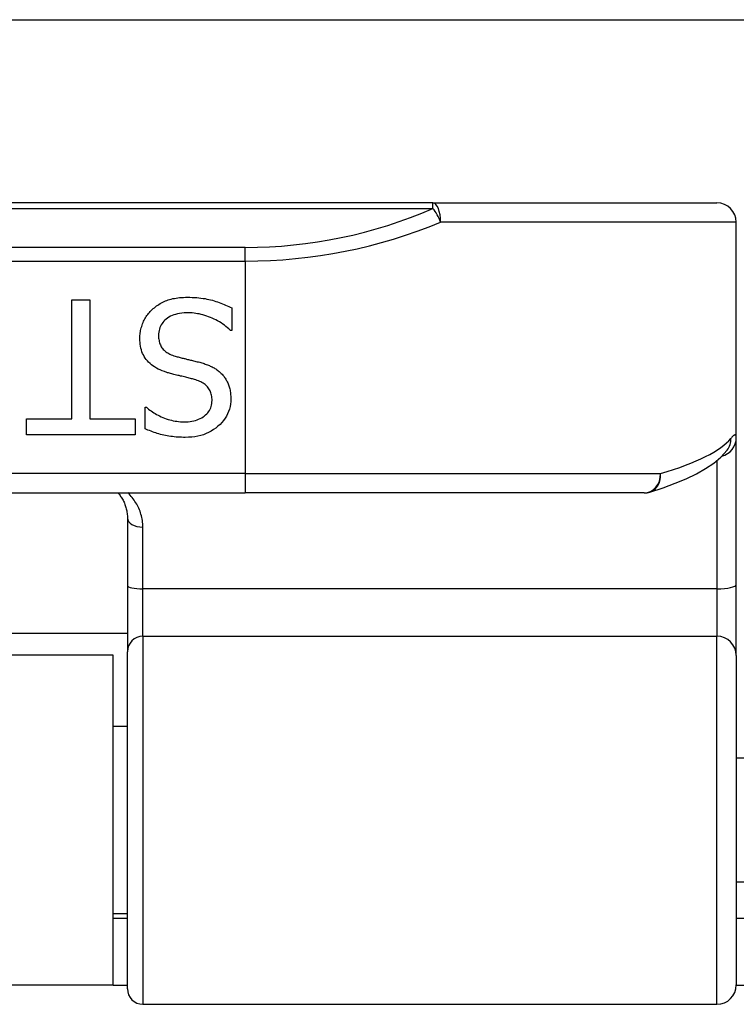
# Model space of a CAD drawing. Header units: inches. Extents: x 15 to 513, y 46 to 241.
# Tile 80 of 198: x 74.204 to 74.934, y 132.14 to 133.143. Entities that reach past the tile are written whole.
import ezdxf

# ---------------------------------------------------------------- set-up
doc = ezdxf.new("R2010")
doc.units = ezdxf.units.IN
doc.header["$MEASUREMENT"] = 0
doc.layers.add('Visible Edges(ANSI)', color=7, linetype='Continuous', lineweight=25)
doc.layers.add('Visible Tangent Edges(ANSI)', color=7, linetype='Continuous', lineweight=25)

msp = doc.modelspace()

# ---------------------------------------------------------------- linework, layer by layer
at = {"layer": 'Visible Edges(ANSI)'}
for p, q in [((70.3676, 133.1428), (122.3036, 133.1428)), ((74.6252, 132.9563), (72.743, 132.9563)), ((74.6252, 132.9563), (74.9144, 132.9563)), ((74.9341, 132.7172), (74.9341, 132.9366)), ((74.2576, 132.8577), (74.2759, 132.8577)), ((74.2576, 132.7363), (74.2576, 132.8577)), ((74.2759, 132.8577), (74.2759, 132.7363)), ((74.4204, 132.8495), (74.4204, 132.8265)), ((74.4204, 132.8265), (74.4191, 132.8265)), ((74.3321, 132.7483), (74.3334, 132.7483)), ((74.3321, 132.7264), (74.3321, 132.7483)), ((74.2114, 132.7363), (74.2576, 132.7363)), ((74.2114, 132.72), (74.2114, 132.7363)), ((74.2759, 132.7363), (74.3221, 132.7363)), ((74.3221, 132.7363), (74.3221, 132.72)), ((74.3221, 132.72), (74.2114, 132.72)), ((74.9341, 132.5677), (74.9341, 132.7172)), ((74.9247, 132.7045), (74.9251, 132.7049)), ((72.9341, 132.661), (74.4341, 132.661)), ((74.8404, 132.661), (74.4341, 132.661)), ((74.314, 132.6353), (74.314, 132.5668)), ((74.314, 132.5668), (74.314, 132.4993)), ((74.9341, 132.4954), (74.9341, 132.5677)), ((74.314, 132.5178), (73.0542, 132.5178)), ((74.2996, 132.4958), (73.0686, 132.4958)), ((74.2996, 132.1598), (74.2996, 132.4958)), ((74.314, 132.1561), (74.314, 132.4993)), ((74.9341, 132.4954), (74.9341, 132.16)), ((74.314, 132.4233), (74.2996, 132.4233)), ((75.0877, 132.3908), (74.9341, 132.3908)), ((75.0877, 132.2648), (74.9341, 132.2648)), ((74.314, 132.2323), (74.2996, 132.2323)), ((74.314, 132.2278), (74.2996, 132.2278)), ((74.9651, 132.2278), (74.9341, 132.2278)), ((74.2996, 132.1598), (73.0686, 132.1598)), ((74.2996, 132.1598), (74.314, 132.1598)), ((74.9341, 132.1598), (74.9651, 132.1598)), ((74.3298, 132.1403), (74.9144, 132.1403))]:
    msp.add_line(p, q, dxfattribs=at)
at = {"layer": 'Visible Edges(ANSI)', "flags": 128}
for points in [[(74.3392, 132.8477), (74.3403, 132.8487), (74.3415, 132.8496), (74.3426, 132.8505), (74.3438, 132.8514), (74.345, 132.8522), (74.3462, 132.853), (74.3475, 132.8538), (74.3488, 132.8545), (74.3501, 132.8552), (74.3514, 132.8558), (74.3528, 132.8564), (74.3542, 132.857), (74.3556, 132.8575), (74.3571, 132.858), (74.3586, 132.8584), (74.3602, 132.8588), (74.3619, 132.8591), (74.3636, 132.8594), (74.3654, 132.8596), (74.3672, 132.8598), (74.3691, 132.86), (74.3711, 132.8601), (74.3731, 132.8602), (74.3752, 132.8602)], [(74.3752, 132.8602), (74.3776, 132.8602), (74.38, 132.8601), (74.3824, 132.86), (74.3846, 132.8599), (74.3869, 132.8597), (74.389, 132.8594), (74.3911, 132.8591), (74.3931, 132.8588), (74.3951, 132.8584), (74.397, 132.858), (74.3988, 132.8576), (74.4006, 132.8571), (74.4024, 132.8565), (74.4041, 132.856), (74.4058, 132.8554), (74.4075, 132.8548), (74.4092, 132.8542), (74.4108, 132.8536), (74.4125, 132.853), (74.4141, 132.8523), (74.4157, 132.8516), (74.4173, 132.8509), (74.4188, 132.8502), (74.4204, 132.8495)], [(74.3267, 132.8184), (74.3267, 132.8198), (74.3268, 132.8212), (74.3269, 132.8225), (74.3271, 132.8238), (74.3273, 132.8252), (74.3275, 132.8265), (74.3278, 132.8278), (74.3282, 132.8292), (74.3286, 132.8305), (74.329, 132.8318), (74.3295, 132.8331), (74.33, 132.8344), (74.3306, 132.8357), (74.3312, 132.837), (74.3318, 132.8382), (74.3325, 132.8394), (74.3332, 132.8405), (74.334, 132.8416), (74.3347, 132.8427), (74.3356, 132.8438), (74.3364, 132.8448), (74.3373, 132.8458), (74.3382, 132.8468), (74.3392, 132.8477)], [(74.3765, 132.8443), (74.374, 132.8443), (74.3717, 132.8442), (74.3694, 132.844), (74.3672, 132.8436), (74.3651, 132.8433), (74.3632, 132.8428), (74.3613, 132.8422), (74.3596, 132.8415), (74.3579, 132.8408), (74.3564, 132.84), (74.3549, 132.839), (74.3536, 132.838), (74.3523, 132.837), (74.3512, 132.8358), (74.3502, 132.8346), (74.3493, 132.8334), (74.3484, 132.8321), (74.3477, 132.8307), (74.3471, 132.8293), (74.3467, 132.8278), (74.3463, 132.8263), (74.346, 132.8247), (74.3459, 132.823), (74.3458, 132.8213)], [(74.4191, 132.8265), (74.4175, 132.8279), (74.416, 132.8292), (74.4144, 132.8305), (74.4128, 132.8317), (74.4111, 132.8329), (74.4094, 132.834), (74.4077, 132.8351), (74.4059, 132.8361), (74.4041, 132.8371), (74.4023, 132.838), (74.4005, 132.8389), (74.3986, 132.8397), (74.3967, 132.8404), (74.3948, 132.8411), (74.3929, 132.8417), (74.391, 132.8423), (74.3892, 132.8428), (74.3873, 132.8432), (74.3855, 132.8435), (74.3837, 132.8438), (74.3819, 132.8441), (74.3801, 132.8442), (74.3783, 132.8443), (74.3765, 132.8443)], [(74.3458, 132.8213), (74.3458, 132.82), (74.3459, 132.8187), (74.3461, 132.8174), (74.3463, 132.8162), (74.3465, 132.815), (74.3468, 132.8139), (74.3472, 132.8128), (74.3476, 132.8117), (74.3481, 132.8107), (74.3486, 132.8097), (74.3492, 132.8088), (74.3499, 132.8079), (74.3506, 132.8071), (74.3514, 132.8063), (74.3522, 132.8055), (74.3531, 132.8048), (74.3541, 132.8041), (74.3551, 132.8035), (74.3562, 132.8028), (74.3574, 132.8022), (74.3587, 132.8017), (74.36, 132.8012), (74.3613, 132.8007), (74.3628, 132.8002)], [(74.3541, 132.7837), (74.3518, 132.7845), (74.3495, 132.7853), (74.3474, 132.7862), (74.3455, 132.7871), (74.3436, 132.7881), (74.3418, 132.7892), (74.3401, 132.7903), (74.3385, 132.7915), (74.3371, 132.7927), (74.3357, 132.794), (74.3344, 132.7954), (74.3333, 132.7968), (74.3322, 132.7983), (74.3313, 132.7999), (74.3304, 132.8015), (74.3296, 132.8031), (74.3289, 132.8048), (74.3284, 132.8066), (74.3279, 132.8084), (74.3274, 132.8103), (74.3271, 132.8123), (74.3269, 132.8143), (74.3268, 132.8163), (74.3267, 132.8184)], [(74.3628, 132.8002), (74.3638, 132.7999), (74.3649, 132.7997), (74.3659, 132.7994), (74.3669, 132.7991), (74.3679, 132.7989), (74.3689, 132.7986), (74.3698, 132.7983), (74.3708, 132.7981), (74.3717, 132.7979), (74.3726, 132.7977), (74.3736, 132.7974), (74.3744, 132.7972), (74.3753, 132.797), (74.3763, 132.7968), (74.3773, 132.7966), (74.3783, 132.7963), (74.3793, 132.7961), (74.3804, 132.7958), (74.3815, 132.7955), (74.3827, 132.7952), (74.3839, 132.7949), (74.3851, 132.7946), (74.3864, 132.7943), (74.3877, 132.794)], [(74.3877, 132.794), (74.3889, 132.7937), (74.39, 132.7933), (74.3912, 132.793), (74.3923, 132.7926), (74.3934, 132.7922), (74.3944, 132.7919), (74.3955, 132.7915), (74.3965, 132.791), (74.3975, 132.7906), (74.3985, 132.7902), (74.3995, 132.7897), (74.4005, 132.7892), (74.4014, 132.7888), (74.4023, 132.7882), (74.4032, 132.7877), (74.4041, 132.7872), (74.4049, 132.7866), (74.4058, 132.786), (74.4066, 132.7853), (74.4074, 132.7847), (74.4082, 132.784), (74.409, 132.7833), (74.4097, 132.7826), (74.4105, 132.7818)], [(74.3823, 132.7765), (74.3813, 132.7767), (74.3803, 132.777), (74.3792, 132.7773), (74.3782, 132.7775), (74.377, 132.7778), (74.3759, 132.7781), (74.3746, 132.7784), (74.3734, 132.7787), (74.3721, 132.7791), (74.3708, 132.7794), (74.3695, 132.7797), (74.3681, 132.78), (74.3667, 132.7804), (74.3653, 132.7807), (74.364, 132.781), (74.3628, 132.7813), (74.3615, 132.7816), (74.3604, 132.782), (74.3592, 132.7823), (74.3581, 132.7826), (74.357, 132.7829), (74.356, 132.7831), (74.355, 132.7834), (74.3541, 132.7837)], [(74.4105, 132.7818), (74.4112, 132.781), (74.4118, 132.7802), (74.4125, 132.7794), (74.4131, 132.7786), (74.4137, 132.7777), (74.4142, 132.7768), (74.4148, 132.7759), (74.4153, 132.775), (74.4158, 132.7741), (74.4162, 132.7731), (74.4166, 132.7721), (74.417, 132.7711), (74.4174, 132.7701), (74.4178, 132.769), (74.4181, 132.7679), (74.4183, 132.7668), (74.4186, 132.7656), (74.4188, 132.7645), (74.419, 132.7633), (74.4191, 132.7621), (74.4192, 132.7608), (74.4193, 132.7595), (74.4194, 132.7582), (74.4194, 132.7569)], [(74.4003, 132.755), (74.4003, 132.7564), (74.4002, 132.7578), (74.4, 132.7592), (74.3998, 132.7604), (74.3995, 132.7617), (74.3991, 132.7628), (74.3987, 132.764), (74.3982, 132.7651), (74.3977, 132.7661), (74.3971, 132.7671), (74.3964, 132.768), (74.3957, 132.7689), (74.3949, 132.7698), (74.394, 132.7706), (74.3931, 132.7713), (74.3921, 132.7721), (74.3911, 132.7728), (74.39, 132.7734), (74.3889, 132.774), (74.3877, 132.7746), (74.3864, 132.7751), (74.3851, 132.7756), (74.3837, 132.776), (74.3823, 132.7765)], [(74.3718, 132.7334), (74.3739, 132.7334), (74.3759, 132.7335), (74.3779, 132.7337), (74.3798, 132.734), (74.3816, 132.7344), (74.3833, 132.7348), (74.385, 132.7354), (74.3866, 132.736), (74.3882, 132.7367), (74.3897, 132.7375), (74.3911, 132.7384), (74.3924, 132.7393), (74.3937, 132.7404), (74.3948, 132.7414), (74.3959, 132.7425), (74.3968, 132.7437), (74.3976, 132.745), (74.3983, 132.7462), (74.3989, 132.7476), (74.3994, 132.749), (74.3998, 132.7504), (74.4001, 132.7519), (74.4002, 132.7534), (74.4003, 132.755)], [(74.4194, 132.7569), (74.4193, 132.7542), (74.419, 132.7515), (74.4186, 132.7489), (74.4179, 132.7464), (74.4171, 132.7439), (74.4161, 132.7415), (74.4149, 132.7392), (74.4136, 132.737), (74.412, 132.7348), (74.4103, 132.7328), (74.4084, 132.7308), (74.4063, 132.7288), (74.4041, 132.727), (74.4018, 132.7254), (74.3993, 132.7239), (74.3968, 132.7225), (74.3942, 132.7214), (74.3915, 132.7203), (74.3887, 132.7195), (74.3857, 132.7188), (74.3827, 132.7182), (74.3796, 132.7178), (74.3764, 132.7176), (74.373, 132.7175)], [(74.3334, 132.7483), (74.3345, 132.7473), (74.3357, 132.7464), (74.3369, 132.7454), (74.3382, 132.7445), (74.3395, 132.7436), (74.3409, 132.7427), (74.3423, 132.7418), (74.3438, 132.741), (74.3454, 132.7402), (74.3469, 132.7394), (74.3486, 132.7386), (74.3503, 132.7378), (74.352, 132.7371), (74.3537, 132.7365), (74.3555, 132.7359), (74.3572, 132.7353), (74.359, 132.7349), (74.3608, 132.7345), (74.3626, 132.7341), (74.3644, 132.7339), (74.3662, 132.7336), (74.3681, 132.7335), (74.3699, 132.7334), (74.3718, 132.7334)], [(74.373, 132.7175), (74.3711, 132.7175), (74.3692, 132.7176), (74.3673, 132.7176), (74.3655, 132.7178), (74.3636, 132.7179), (74.3618, 132.7181), (74.36, 132.7183), (74.3582, 132.7185), (74.3564, 132.7188), (74.3546, 132.7191), (74.3529, 132.7194), (74.3512, 132.7198), (74.3495, 132.7202), (74.3478, 132.7206), (74.3461, 132.7211), (74.3445, 132.7215), (74.3429, 132.7221), (74.3413, 132.7226), (74.3397, 132.7232), (74.3381, 132.7238), (74.3366, 132.7244), (74.335, 132.725), (74.3335, 132.7257), (74.3321, 132.7264)], [(74.8462, 132.6619), (74.8595, 132.6662), (74.8719, 132.6708), (74.8832, 132.6755), (74.8935, 132.6805), (74.9028, 132.6857), (74.9111, 132.6914), (74.9184, 132.6975), (74.9247, 132.7045)], [(74.3045, 132.661), (74.3052, 132.6602), (74.3059, 132.6593), (74.3066, 132.6584), (74.3072, 132.6574), (74.3078, 132.6565), (74.3084, 132.6555), (74.309, 132.6545), (74.3096, 132.6535), (74.3101, 132.6525), (74.3106, 132.6515), (74.311, 132.6504), (74.3114, 132.6493), (74.3118, 132.6483), (74.3122, 132.6471), (74.3125, 132.646), (74.3129, 132.6449), (74.3131, 132.6437), (74.3134, 132.6426), (74.3136, 132.6414), (74.3137, 132.6402), (74.3139, 132.639), (74.314, 132.6377), (74.314, 132.6365), (74.314, 132.6353)]]:
    msp.add_lwpolyline(points, dxfattribs=at)
at = {"layer": 'Visible Edges(ANSI)'}
for centre, radius, start, end in [((74.9144, 132.9366), 0.0197, 0, 90), ((74.8404, 132.6807), 0.0197, 270, 287.0415), ((74.9144, 132.16), 0.0197, 270, 0), ((74.3298, 132.1561), 0.0157, 180, 270)]:
    msp.add_arc(centre, radius, start, end, dxfattribs=at)
at = {"layer": 'Visible Tangent Edges(ANSI)'}
for p, q in [((74.6252, 132.9505), (74.6252, 132.9563)), ((72.743, 132.9505), (74.6252, 132.9505)), ((74.9341, 132.9366), (74.6331, 132.9366)), ((74.4341, 132.9109), (72.9341, 132.9109)), ((74.4341, 132.897), (74.4341, 132.9109)), ((72.9341, 132.897), (74.4341, 132.897)), ((74.4341, 132.897), (74.4341, 132.6807)), ((74.9144, 132.694), (74.9144, 132.5633)), ((74.4341, 132.6807), (72.9341, 132.6807)), ((74.4341, 132.6807), (74.4341, 132.661)), ((74.4341, 132.6807), (74.857, 132.6807)), ((74.3298, 132.5633), (74.3298, 132.6261)), ((74.3298, 132.5151), (74.3298, 132.5633)), ((74.9144, 132.5633), (74.3298, 132.5633)), ((74.9144, 132.5633), (74.9144, 132.5151)), ((74.3298, 132.5151), (74.3298, 132.1403)), ((74.3298, 132.5151), (74.9144, 132.5151)), ((74.9144, 132.1403), (74.9144, 132.5151))]:
    msp.add_line(p, q, dxfattribs=at)
at = {"layer": 'Visible Tangent Edges(ANSI)', "flags": 128}
for points in [[(74.9341, 132.7172), (74.9341, 132.7177), (74.9341, 132.7181), (74.934, 132.7185), (74.934, 132.7189), (74.9339, 132.7192), (74.9338, 132.7194), (74.9337, 132.7197), (74.9335, 132.7198), (74.9334, 132.72), (74.9332, 132.7201), (74.933, 132.7201), (74.9327, 132.7201), (74.9325, 132.72), (74.9322, 132.7199), (74.932, 132.7198), (74.9317, 132.7196), (74.9314, 132.7194), (74.931, 132.7191), (74.9307, 132.7188), (74.9303, 132.7184), (74.9299, 132.718), (74.9295, 132.7176), (74.9291, 132.7171), (74.9286, 132.7165)], [(74.3298, 132.6261), (74.3298, 132.6278), (74.3297, 132.6295), (74.3295, 132.6312), (74.3293, 132.6329), (74.329, 132.6345), (74.3287, 132.6361), (74.3283, 132.6377), (74.3279, 132.6393), (74.3274, 132.6408), (74.3269, 132.6424), (74.3263, 132.6439), (74.3257, 132.6454), (74.325, 132.6468), (74.3243, 132.6482), (74.3235, 132.6496), (74.3227, 132.651), (74.3218, 132.6524), (74.3209, 132.6537), (74.32, 132.655), (74.319, 132.6562), (74.318, 132.6575), (74.3169, 132.6587), (74.3158, 132.6599), (74.3146, 132.661)]]:
    msp.add_lwpolyline(points, dxfattribs=at)
at = {"layer": 'Visible Tangent Edges(ANSI)'}
msp.add_arc((74.4341, 133.3912), 0.4803, 270, 293.4439, dxfattribs=at)
for centre, major_axis, ratio, start_param, end_param in [((74.6252, 132.9366), (0, 0.0197), 0.39785, 4.712389, 6.283185), ((74.6252, 132.9366), (0.0078, -0.0181), 0.369668, 1.411843, 2.276718), ((74.4341, 133.3773), (0.5, 0), 0.96063, 4.712389, 5.121562), ((74.4341, 132.7303), (-0.5, 0), 0.185699, 2.578938, 2.993098), ((74.9144, 132.7172), (0.0197, 0), 0.985236, 4.962801, 6.283185), ((74.9092, 132.7165), (0.0156, -0.012), 0.971402, 0, 0.672693), ((74.8404, 132.6807), (0, -0.0197), 0.845842, 0, 1.570796), ((74.8404, 132.6807), (0.0058, -0.0188), 0.834757, 0, 1.320298), ((74.3298, 132.6353), (-0.0157, 0), 0.580671, 0, 1.570796), ((74.3298, 132.5668), (-0.0157, 0), 0.225879, 0, 1.570796), ((74.9144, 132.5677), (0.0197, 0), 0.225879, 4.712389, 6.283185), ((74.3298, 132.4993), (-0.0157, 0), 0.998608, 4.712389, 6.283185), ((74.9144, 132.4954), (0.0197, 0), 0.998608, 0, 1.570796)]:
    msp.add_ellipse(centre, major_axis=major_axis, ratio=ratio, start_param=start_param, end_param=end_param, dxfattribs=at)

doc.saveas('drawing.dxf')
